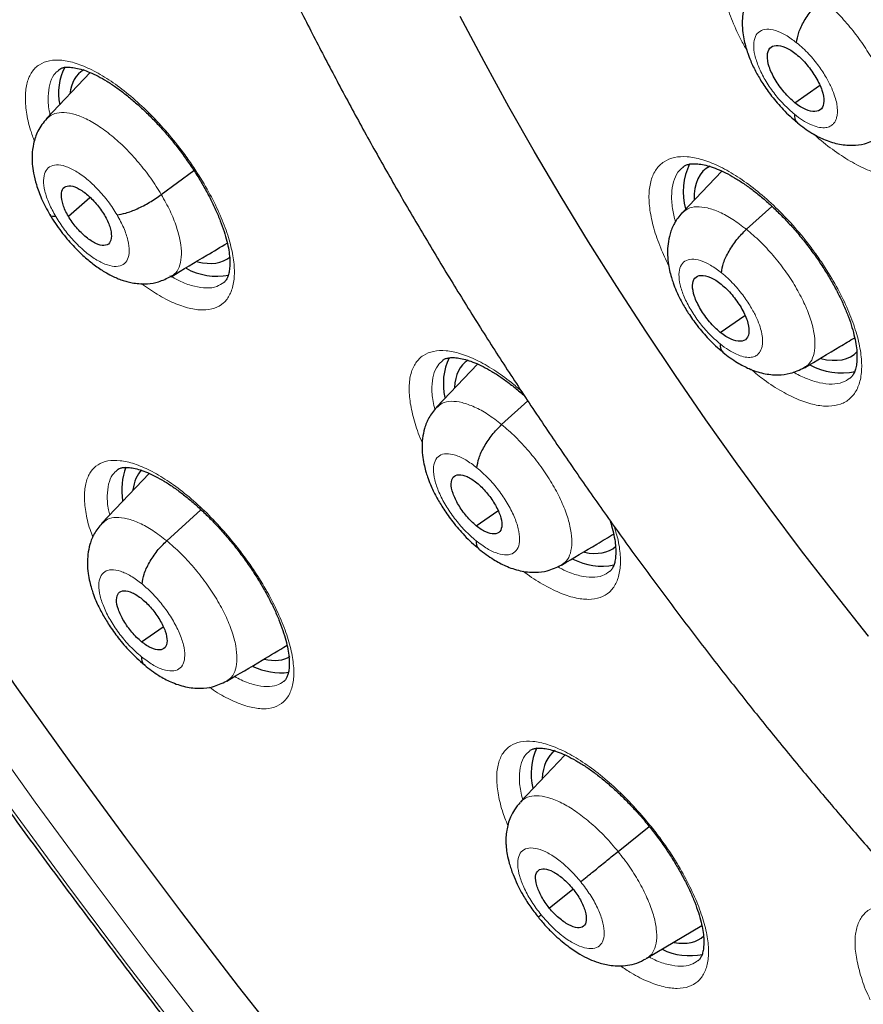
# Model space of a CAD drawing. Header units: millimetres. Extents: x 8 to 2230, y 12 to 2204.
# Tile 116 of 163: x 2035 to 2045, y 831 to 844. Entities that reach past the tile are written whole.
import ezdxf

# ---------------------------------------------------------------- set-up
doc = ezdxf.new("R2010")
doc.units = ezdxf.units.MM

msp = doc.modelspace()

# ---------------------------------------------------------------- linework, layer by layer
at = {"color": 7, "linetype": 'Continuous', "lineweight": 30}
for p, q in [((2035.746, 843.234), (2035.196, 842.654)), ((2044.636, 842.854), (2044.949, 843.072)), ((2036.643, 841.695), (2037.054, 841.998)), ((2043.713, 841.992), (2043.213, 841.464)), ((2035.47, 841.421), (2035.741, 841.659)), ((2044.025, 841.256), (2044.346, 841.546)), ((2036.763, 840.662), (2036.754, 840.656)), ((2043.695, 839.955), (2044.004, 840.17)), ((2040.633, 839.555), (2040.116, 839.009)), ((2044.754, 839.511), (2044.746, 839.505)), ((2040.937, 838.791), (2041.267, 839.09)), ((2036.49, 838.175), (2035.893, 837.545)), ((2036.711, 837.324), (2037.143, 837.716)), ((2040.617, 837.513), (2040.889, 837.703)), ((2036.394, 836.049), (2036.665, 836.238)), ((2041.736, 834.619), (2041.175, 834.027)), ((2042.406, 833.402), (2042.798, 833.717)), ((2041.538, 832.688), (2041.837, 832.927)), ((2042.762, 832.05), (2043.462, 832.468))]:
    msp.add_line(p, q, dxfattribs=at)
at = {"color": 252, "linetype": 'Continuous', "lineweight": 0, "flags": 128}
for points in [[(2043.446, 823.927), (2042.635, 824.791), (2041.832, 825.668), (2041.037, 826.556), (2040.252, 827.456), (2039.476, 828.367), (2038.71, 829.289), (2037.955, 830.219), (2037.211, 831.159), (2036.479, 832.107), (2035.759, 833.063), (2035.052, 834.026), (2034.358, 834.995), (2033.677, 835.97), (2033.011, 836.949), (2032.359, 837.933), (2031.723, 838.921), (2031.101, 839.912), (2030.496, 840.905), (2029.907, 841.899), (2029.335, 842.895), (2028.78, 843.891), (2028.242, 844.886)], [(2028.403, 843.93), (2028.967, 842.918), (2029.549, 841.907), (2030.148, 840.896), (2030.763, 839.887), (2031.394, 838.88), (2032.041, 837.876), (2032.703, 836.876), (2033.38, 835.881), (2034.072, 834.89), (2034.777, 833.905), (2035.496, 832.927), (2036.227, 831.956), (2036.971, 830.992), (2037.727, 830.037), (2038.495, 829.092), (2039.273, 828.155), (2040.061, 827.23), (2040.859, 826.315), (2041.667, 825.412), (2042.483, 824.521), (2043.307, 823.643)], [(2045.565, 836.122), (2045.139, 836.658), (2044.721, 837.199), (2044.311, 837.745), (2043.908, 838.296), (2043.515, 838.851), (2043.13, 839.409), (2042.755, 839.97), (2042.389, 840.534), (2042.034, 841.1), (2041.688, 841.667), (2041.353, 842.235), (2041.029, 842.804), (2040.716, 843.373), (2040.415, 843.941)]]:
    msp.add_lwpolyline(points, dxfattribs=at)
at = {"color": 7, "linetype": 'Continuous', "lineweight": 30, "flags": 128}
for points in [[(2044.536, 823.737), (2043.732, 824.575), (2042.937, 825.427), (2042.149, 826.29), (2041.369, 827.166), (2040.599, 828.052), (2039.838, 828.949), (2039.087, 829.856), (2038.347, 830.773), (2037.617, 831.698), (2036.9, 832.631), (2036.194, 833.572), (2035.501, 834.519), (2034.821, 835.472), (2034.155, 836.431), (2033.502, 837.395), (2032.864, 838.363), (2032.241, 839.334), (2031.633, 840.308), (2031.04, 841.285), (2030.464, 842.262), (2029.904, 843.241), (2029.362, 844.22)], [(2045.565, 836.122), (2045.139, 836.658), (2044.721, 837.199), (2044.311, 837.745), (2043.908, 838.296), (2043.515, 838.851), (2043.13, 839.409), (2042.755, 839.97), (2042.389, 840.534), (2042.034, 841.1), (2041.688, 841.667), (2041.353, 842.235), (2041.029, 842.804), (2040.716, 843.373), (2040.415, 843.941)]]:
    msp.add_lwpolyline(points, dxfattribs=at)
at = {"color": 7, "linetype": 'Continuous', "lineweight": 30}
for centre, radius, start, end in [((2036.055, 842.975), 0.709, 152.0464, 191.8722), ((2044.035, 841.73), 0.808, 153.969, 195.5767), ((2037.349, 841.49), 0.826, 241.4677, 280.1136), ((2040.97, 839.307), 0.769, 154.7429, 193.1654), ((2045.224, 840.266), 0.824, 241.1432, 282.1808), ((2036.964, 837.965), 0.82, 159.2784, 189.4784), ((2042.202, 837.801), 0.797, 242.6844, 280.9753), ((2038.152, 836.478), 0.82, 244.3333, 276.9208), ((2042.089, 834.385), 0.78, 155.2324, 193.6711), ((2043.31, 832.883), 0.797, 243.9923, 281.8952)]:
    msp.add_arc(centre, radius, start, end, dxfattribs=at)
for centre, major_axis, ratio, start_param, end_param in [((2036.565, 842.072), (-0.941, 1.169), 0.458717, 6.213529, 6.701162), ((2044.445, 840.847), (-0.939, 1.169), 0.458232, 6.180444, 6.826048), ((2036.565, 842.072), (-0.941, 1.169), 0.458717, 2.602859, 3.146254), ((2044.445, 840.847), (-0.939, 1.169), 0.458232, 2.590124, 3.218545), ((2041.422, 838.412), (-0.94, 1.17), 0.459073, 6.228942, 6.753775), ((2037.369, 837.069), (-0.946, 1.177), 0.459963, 0.05927, 0.417902), ((2041.422, 838.412), (-0.94, 1.17), 0.459073, 2.633556, 3.165026), ((2037.369, 837.069), (-0.946, 1.177), 0.459963, 2.640937, 3.06305), ((2042.53, 833.49), (-0.938, 1.171), 0.459187, 6.248767, 6.769329), ((2042.53, 833.49), (-0.938, 1.171), 0.459187, 2.661173, 3.17976)]:
    msp.add_ellipse(centre, major_axis=major_axis, ratio=ratio, start_param=start_param, end_param=end_param, dxfattribs=at)
for points, knots in [([(2024.768, 879.81), (2024.751, 879.795), (2024.625, 879.685), (2024.404, 879.465), (2024.103, 879.151), (2023.816, 878.821), (2023.54, 878.479), (2023.276, 878.122), (2023.025, 877.752), (2022.786, 877.369), (2022.559, 876.972), (2022.345, 876.562), (2022.144, 876.139), (2021.955, 875.703), (2021.78, 875.254), (2021.617, 874.793), (2021.467, 874.32), (2021.33, 873.834), (2021.207, 873.336), (2021.097, 872.827), (2021, 872.306), (2020.917, 871.774), (2020.847, 871.232), (2020.79, 870.678), (2020.747, 870.113), (2020.717, 869.539), (2020.701, 868.954), (2020.698, 868.36), (2020.708, 867.756), (2020.732, 867.143), (2020.77, 866.52), (2020.82, 865.889), (2020.884, 865.249), (2020.962, 864.602), (2021.052, 863.946), (2021.156, 863.282), (2021.273, 862.61), (2021.403, 861.932), (2021.546, 861.246), (2021.702, 860.554), (2021.87, 859.855), (2022.052, 859.15), (2022.246, 858.439), (2022.453, 857.722), (2022.673, 857), (2022.905, 856.273), (2023.149, 855.541), (2023.405, 854.805), (2023.674, 854.064), (2023.955, 853.319), (2024.247, 852.57), (2024.552, 851.818), (2024.868, 851.063), (2025.196, 850.305), (2025.535, 849.544), (2025.885, 848.781), (2026.247, 848.017), (2026.619, 847.25), (2027.003, 846.482), (2027.397, 845.713), (2027.802, 844.943), (2028.217, 844.173), (2028.642, 843.402), (2029.077, 842.631), (2029.523, 841.861), (2029.978, 841.092), (2030.442, 840.323), (2030.916, 839.556), (2031.4, 838.79), (2031.892, 838.026), (2032.393, 837.264), (2032.902, 836.505), (2033.42, 835.748), (2033.946, 834.995), (2034.481, 834.244), (2035.023, 833.498), (2035.572, 832.755), (2036.129, 832.016), (2036.693, 831.282), (2037.264, 830.553), (2037.842, 829.829), (2038.426, 829.11), (2039.017, 828.396), (2039.613, 827.688), (2040.216, 826.987), (2040.824, 826.292), (2041.437, 825.604), (2042.055, 824.922), (2042.679, 824.248), (2043.307, 823.581), (2043.939, 822.922), (2044.575, 822.271), (2045.216, 821.629), (2045.86, 820.994), (2046.507, 820.369), (2047.157, 819.753), (2047.771, 819.181), (2048.169, 818.82), (2048.348, 818.658)], [0, 0, 0, 0, 0.001643, 0.011986, 0.022334, 0.032687, 0.04305, 0.053422, 0.063807, 0.074206, 0.084618, 0.095046, 0.105489, 0.115947, 0.126419, 0.136905, 0.147404, 0.157915, 0.168438, 0.17897, 0.18951, 0.200059, 0.210613, 0.221173, 0.231738, 0.242306, 0.252878, 0.263451, 0.274026, 0.284602, 0.295178, 0.305755, 0.316331, 0.326907, 0.337481, 0.348055, 0.358628, 0.3692, 0.37977, 0.390339, 0.400907, 0.411473, 0.422038, 0.432601, 0.443163, 0.453724, 0.464283, 0.474841, 0.485397, 0.495953, 0.506507, 0.51706, 0.527611, 0.538162, 0.548711, 0.55926, 0.569808, 0.580354, 0.5909, 0.601445, 0.611989, 0.622533, 0.633076, 0.643618, 0.654159, 0.6647, 0.675241, 0.685781, 0.69632, 0.706859, 0.717398, 0.727936, 0.738474, 0.749012, 0.75955, 0.770087, 0.780624, 0.791161, 0.801698, 0.812235, 0.822772, 0.833308, 0.843845, 0.854382, 0.864919, 0.875456, 0.885993, 0.896531, 0.907068, 0.917606, 0.928145, 0.938683, 0.949222, 0.959761, 0.970301, 0.980841, 0.991382, 1, 1, 1, 1]), ([(2037.703, 862.599), (2037.653, 862.558), (2037.517, 862.445), (2037.306, 862.245), (2037.071, 862.001), (2036.848, 861.742), (2036.637, 861.469), (2036.439, 861.184), (2036.253, 860.884), (2036.08, 860.572), (2035.92, 860.246), (2035.773, 859.908), (2035.639, 859.556), (2035.519, 859.192), (2035.412, 858.815), (2035.319, 858.426), (2035.24, 858.025), (2035.176, 857.613), (2035.125, 857.189), (2035.089, 856.756), (2035.067, 856.312), (2035.059, 855.858), (2035.066, 855.396), (2035.087, 854.925), (2035.122, 854.445), (2035.171, 853.957), (2035.233, 853.462), (2035.31, 852.96), (2035.4, 852.452), (2035.503, 851.937), (2035.62, 851.415), (2035.75, 850.889), (2035.893, 850.357), (2036.049, 849.82), (2036.218, 849.279), (2036.399, 848.733), (2036.592, 848.184), (2036.798, 847.631), (2037.016, 847.075), (2037.245, 846.516), (2037.486, 845.954), (2037.739, 845.391), (2038.003, 844.826), (2038.278, 844.26), (2038.563, 843.693), (2038.86, 843.125), (2039.166, 842.557), (2039.483, 841.99), (2039.81, 841.423), (2040.147, 840.857), (2040.493, 840.292), (2040.848, 839.729), (2041.213, 839.169), (2041.586, 838.61), (2041.967, 838.055), (2042.356, 837.503), (2042.754, 836.955), (2043.159, 836.411), (2043.571, 835.871), (2043.991, 835.336), (2044.417, 834.806), (2044.85, 834.282), (2045.288, 833.763), (2045.733, 833.251), (2046.183, 832.746), (2046.638, 832.248), (2047.099, 831.757), (2047.563, 831.273), (2048.032, 830.798), (2048.505, 830.331), (2048.982, 829.873), (2049.462, 829.424), (2049.945, 828.985), (2050.275, 828.69), (2050.444, 828.544), (2050.451, 828.539)], [0, 0, 0, 0, 0.007463, 0.020506, 0.03356, 0.046643, 0.05977, 0.072957, 0.086215, 0.099556, 0.112985, 0.126509, 0.140128, 0.153841, 0.167644, 0.181532, 0.195495, 0.209524, 0.223611, 0.237745, 0.251917, 0.266118, 0.28034, 0.294576, 0.30882, 0.323068, 0.337314, 0.351556, 0.365791, 0.380017, 0.394234, 0.408441, 0.422636, 0.436821, 0.450994, 0.465157, 0.479309, 0.49345, 0.507582, 0.521704, 0.535816, 0.549921, 0.564017, 0.578106, 0.592188, 0.606263, 0.620332, 0.634395, 0.648454, 0.662507, 0.676557, 0.690603, 0.704645, 0.718684, 0.732721, 0.746755, 0.760788, 0.774819, 0.78885, 0.802879, 0.816909, 0.830938, 0.844968, 0.858999, 0.873031, 0.887064, 0.901099, 0.915136, 0.929176, 0.94322, 0.957266, 0.971317, 0.985371, 0.999431, 1, 1, 1, 1]), ([(2044.132, 844.946), (2044.138, 844.951), (2044.153, 844.964), (2044.185, 844.977), (2044.236, 844.988), (2044.302, 844.99), (2044.383, 844.981), (2044.473, 844.959), (2044.573, 844.924), (2044.68, 844.875), (2044.794, 844.813), (2044.911, 844.738), (2045.031, 844.651), (2045.153, 844.552), (2045.276, 844.441), (2045.399, 844.321), (2045.519, 844.191), (2045.635, 844.055), (2045.745, 843.914), (2045.847, 843.77), (2045.942, 843.624), (2046.027, 843.477), (2046.103, 843.33), (2046.17, 843.186), (2046.225, 843.046), (2046.268, 842.914), (2046.298, 842.791), (2046.317, 842.679), (2046.325, 842.579), (2046.322, 842.492), (2046.31, 842.418), (2046.292, 842.358), (2046.267, 842.312), (2046.247, 842.286), (2046.233, 842.276), (2046.229, 842.274)], [0, 0, 0, 0, 0.018585, 0.051238, 0.081333, 0.113448, 0.14438, 0.17511, 0.205893, 0.236811, 0.267805, 0.298697, 0.329327, 0.360485, 0.392076, 0.423982, 0.456065, 0.488155, 0.520105, 0.551774, 0.58319, 0.614835, 0.646669, 0.678546, 0.710274, 0.741696, 0.772678, 0.803069, 0.832956, 0.863107, 0.893423, 0.924038, 0.955398, 0.988639, 1, 1, 1, 1]), ([(2044.156, 844.365), (2044.122, 844.323), (2044.057, 844.243), (2044.003, 844.105), (2043.977, 843.978), (2043.97, 843.856), (2043.977, 843.744), (2043.995, 843.642), (2044.017, 843.555), (2044.044, 843.47), (2044.084, 843.366), (2044.145, 843.238), (2044.234, 843.089), (2044.347, 842.928), (2044.466, 842.79), (2044.577, 842.679), (2044.637, 842.629), (2044.668, 842.603)], [0, 0, 0, 0, 0.087048, 0.164001, 0.23089, 0.288009, 0.350147, 0.401614, 0.444913, 0.481713, 0.534967, 0.613544, 0.688998, 0.77854, 0.882026, 0.939142, 1, 1, 1, 1]), ([(2044.658, 843.612), (2044.664, 843.653), (2044.677, 843.734), (2044.751, 843.886), (2044.851, 844.038), (2044.934, 844.121), (2044.975, 844.163)], [0, 0, 0, 0, 0.250407, 0.500343, 0.750118, 1, 1, 1, 1]), ([(2044.636, 842.854), (2044.613, 842.874), (2044.566, 842.914), (2044.478, 843.011), (2044.381, 843.147), (2044.303, 843.313), (2044.28, 843.454), (2044.311, 843.552), (2044.394, 843.587), (2044.494, 843.565), (2044.584, 843.519), (2044.631, 843.483), (2044.654, 843.466)], [0, 0, 0, 0, 0.062836, 0.125536, 0.250826, 0.375521, 0.499994, 0.624473, 0.749173, 0.874462, 0.937163, 1, 1, 1, 1]), ([(2044.654, 843.466), (2044.677, 843.446), (2044.724, 843.406), (2044.812, 843.308), (2044.908, 843.172), (2044.986, 843.007), (2045.01, 842.865), (2044.979, 842.768), (2044.896, 842.733), (2044.796, 842.755), (2044.706, 842.801), (2044.659, 842.836), (2044.636, 842.854)], [0, 0, 0, 0, 0.062836, 0.125536, 0.250826, 0.375521, 0.499994, 0.624473, 0.749173, 0.874462, 0.937163, 1, 1, 1, 1]), ([(2035.35, 843.27), (2035.354, 843.273), (2035.365, 843.283), (2035.388, 843.293), (2035.432, 843.303), (2035.49, 843.304), (2035.564, 843.294), (2035.648, 843.273), (2035.742, 843.238), (2035.845, 843.19), (2035.954, 843.128), (2036.068, 843.053), (2036.185, 842.967), (2036.304, 842.868), (2036.426, 842.758), (2036.547, 842.638), (2036.667, 842.509), (2036.783, 842.372), (2036.894, 842.231), (2036.997, 842.087), (2037.093, 841.941), (2037.181, 841.794), (2037.26, 841.648), (2037.33, 841.503), (2037.389, 841.363), (2037.436, 841.23), (2037.472, 841.105), (2037.495, 840.993), (2037.507, 840.892), (2037.509, 840.804), (2037.502, 840.73), (2037.487, 840.67), (2037.468, 840.626), (2037.449, 840.598), (2037.436, 840.588), (2037.431, 840.584)], [0, 0, 0, 0, 0.014754, 0.047625, 0.077343, 0.109112, 0.139559, 0.169847, 0.200284, 0.230961, 0.261805, 0.292663, 0.323262, 0.354263, 0.385723, 0.417525, 0.449531, 0.481582, 0.513515, 0.545212, 0.576586, 0.60811, 0.639852, 0.671684, 0.703403, 0.734844, 0.765859, 0.796304, 0.826096, 0.856025, 0.886018, 0.916129, 0.946656, 0.978494, 1, 1, 1, 1]), ([(2035.197, 842.655), (2035.156, 842.604), (2035.082, 842.509), (2035.028, 842.346), (2035.01, 842.204), (2035.013, 842.079), (2035.029, 841.956), (2035.066, 841.811), (2035.131, 841.633), (2035.2, 841.507), (2035.238, 841.44)], [0, 0, 0, 0, 0.156108, 0.2896, 0.400579, 0.490447, 0.582219, 0.698807, 0.838513, 1, 1, 1, 1]), ([(2044.632, 842.708), (2044.633, 842.672), (2044.635, 842.625), (2044.665, 842.609), (2044.673, 842.605)], [0, 0, 0, 0, 0.751133, 1, 1, 1, 1]), ([(2044.668, 842.599), (2044.728, 842.554), (2044.836, 842.472), (2045.009, 842.385), (2045.169, 842.33), (2045.354, 842.31), (2045.533, 842.331), (2045.635, 842.381), (2045.693, 842.409)], [0, 0, 0, 0, 0.1864125, 0.3366472, 0.5149049, 0.6821517, 0.8216132, 1, 1, 1, 1]), ([(2043.228, 842.044), (2043.233, 842.048), (2043.247, 842.061), (2043.276, 842.073), (2043.326, 842.084), (2043.389, 842.085), (2043.468, 842.076), (2043.557, 842.054), (2043.655, 842.019), (2043.762, 841.971), (2043.874, 841.909), (2043.991, 841.835), (2044.111, 841.748), (2044.232, 841.65), (2044.356, 841.54), (2044.478, 841.42), (2044.599, 841.291), (2044.716, 841.155), (2044.826, 841.014), (2044.93, 840.871), (2045.025, 840.725), (2045.112, 840.579), (2045.19, 840.433), (2045.257, 840.289), (2045.314, 840.149), (2045.359, 840.017), (2045.391, 839.894), (2045.412, 839.782), (2045.421, 839.683), (2045.42, 839.595), (2045.41, 839.521), (2045.393, 839.462), (2045.37, 839.417), (2045.35, 839.39), (2045.336, 839.38), (2045.332, 839.377)], [0, 0, 0, 0, 0.017661, 0.050202, 0.08014, 0.112094, 0.142864, 0.17346, 0.204141, 0.23499, 0.265943, 0.296826, 0.327442, 0.358553, 0.390106, 0.421982, 0.454043, 0.486123, 0.518069, 0.549747, 0.581151, 0.612763, 0.644571, 0.676436, 0.708162, 0.739588, 0.770577, 0.800981, 0.830848, 0.860925, 0.891137, 0.921597, 0.952718, 0.985593, 1, 1, 1, 1]), ([(2035.47, 841.421), (2035.456, 841.446), (2035.429, 841.495), (2035.393, 841.59), (2035.374, 841.695), (2035.398, 841.783), (2035.471, 841.814), (2035.576, 841.788), (2035.701, 841.705), (2035.805, 841.603), (2035.879, 841.509), (2035.91, 841.46), (2035.925, 841.435)], [0, 0, 0, 0, 0.062835, 0.125528, 0.25081, 0.375517, 0.5, 0.624483, 0.749191, 0.874472, 0.937165, 1, 1, 1, 1]), ([(2036.084, 841.44), (2036.119, 841.445), (2036.189, 841.454), (2036.338, 841.512), (2036.499, 841.595), (2036.595, 841.661), (2036.643, 841.695)], [0, 0, 0, 0, 0.251686, 0.500903, 0.749298, 1, 1, 1, 1]), ([(2035.238, 841.44), (2035.26, 841.403), (2035.303, 841.332), (2035.399, 841.199), (2035.521, 841.054), (2035.663, 840.915), (2035.798, 840.804), (2035.913, 840.725), (2036.008, 840.673), (2036.083, 840.639), (2036.146, 840.614), (2036.21, 840.594), (2036.28, 840.579), (2036.368, 840.567), (2036.48, 840.567), (2036.62, 840.59), (2036.712, 840.636), (2036.762, 840.661)], [0, 0, 0, 0, 0.065823, 0.127861, 0.240912, 0.339337, 0.422566, 0.509157, 0.567168, 0.607353, 0.645696, 0.682347, 0.720683, 0.76482, 0.8256, 0.903861, 1, 1, 1, 1]), ([(2035.311, 841.416), (2035.282, 841.417), (2035.246, 841.418), (2035.243, 841.439), (2035.242, 841.442)], [0, 0, 0, 0, 0.8288499, 1, 1, 1, 1]), ([(2035.925, 841.435), (2035.939, 841.411), (2035.966, 841.361), (2036.003, 841.266), (2036.021, 841.162), (2035.997, 841.074), (2035.925, 841.043), (2035.819, 841.068), (2035.694, 841.151), (2035.59, 841.254), (2035.516, 841.347), (2035.485, 841.397), (2035.47, 841.421)], [0, 0, 0, 0, 0.062835, 0.125528, 0.250809, 0.375516, 0.499999, 0.624482, 0.74919, 0.874471, 0.937165, 1, 1, 1, 1]), ([(2043.211, 841.462), (2043.177, 841.42), (2043.113, 841.341), (2043.06, 841.205), (2043.034, 841.078), (2043.027, 840.956), (2043.035, 840.844), (2043.053, 840.74), (2043.076, 840.654), (2043.104, 840.568), (2043.144, 840.465), (2043.206, 840.338), (2043.295, 840.19), (2043.408, 840.03), (2043.527, 839.893), (2043.638, 839.783), (2043.698, 839.732), (2043.729, 839.706)], [0, 0, 0, 0, 0.086248, 0.16276, 0.229558, 0.286917, 0.349834, 0.401985, 0.445606, 0.482443, 0.535703, 0.614207, 0.689554, 0.778949, 0.882248, 0.939257, 1, 1, 1, 1]), ([(2043.711, 840.707), (2043.717, 840.748), (2043.728, 840.829), (2043.801, 840.979), (2043.901, 841.131), (2043.984, 841.214), (2044.025, 841.256)], [0, 0, 0, 0, 0.250765, 0.500513, 0.750004, 1, 1, 1, 1]), ([(2036.766, 840.658), (2036.917, 840.748), (2037.155, 840.891), (2037.39, 841.031), (2037.475, 841.082)], [0, 0, 0, 0, 0.635166, 1, 1, 1, 1]), ([(2043.695, 839.955), (2043.672, 839.975), (2043.626, 840.015), (2043.537, 840.112), (2043.44, 840.248), (2043.361, 840.413), (2043.337, 840.553), (2043.366, 840.65), (2043.449, 840.684), (2043.548, 840.662), (2043.638, 840.615), (2043.684, 840.58), (2043.708, 840.562)], [0, 0, 0, 0, 0.0628351, 0.1255346, 0.2508231, 0.3755179, 0.4999906, 0.6244725, 0.7491751, 0.8744633, 0.9371631, 1, 1, 1, 1]), ([(2043.708, 840.562), (2043.731, 840.542), (2043.778, 840.502), (2043.866, 840.405), (2043.963, 840.269), (2044.042, 840.104), (2044.066, 839.964), (2044.037, 839.867), (2043.954, 839.832), (2043.855, 839.855), (2043.765, 839.902), (2043.719, 839.937), (2043.695, 839.955)], [0, 0, 0, 0, 0.062835, 0.125534, 0.250823, 0.375518, 0.49999, 0.624472, 0.749175, 0.874463, 0.937163, 1, 1, 1, 1]), ([(2044.757, 839.508), (2044.907, 839.597), (2045.12, 839.725), (2045.329, 839.85), (2045.391, 839.887)], [0, 0, 0, 0, 0.701935, 1, 1, 1, 1]), ([(2043.693, 839.809), (2043.694, 839.774), (2043.697, 839.727), (2043.726, 839.712), (2043.733, 839.708)], [0, 0, 0, 0, 0.762539, 1, 1, 1, 1]), ([(2040.194, 839.601), (2040.198, 839.605), (2040.209, 839.616), (2040.235, 839.626), (2040.28, 839.636), (2040.34, 839.638), (2040.416, 839.629), (2040.502, 839.607), (2040.597, 839.573), (2040.702, 839.525), (2040.812, 839.464), (2040.928, 839.39), (2041.046, 839.303), (2041.146, 839.224), (2041.206, 839.17), (2041.225, 839.152)], [0, 0, 0, 0, 0.042479, 0.130326, 0.210584, 0.2963, 0.378696, 0.46069, 0.543055, 0.626014, 0.709372, 0.792692, 0.875298, 0.959066, 1, 1, 1, 1]), ([(2043.729, 839.703), (2043.789, 839.657), (2043.897, 839.575), (2044.07, 839.488), (2044.23, 839.432), (2044.416, 839.412), (2044.594, 839.433), (2044.696, 839.483), (2044.753, 839.51)], [0, 0, 0, 0, 0.186042, 0.336463, 0.516864, 0.685136, 0.823666, 1, 1, 1, 1]), ([(2040.114, 839.008), (2040.08, 838.966), (2040.016, 838.886), (2039.962, 838.749), (2039.937, 838.621), (2039.93, 838.497), (2039.939, 838.382), (2039.959, 838.276), (2039.982, 838.188), (2040.011, 838.101), (2040.053, 837.996), (2040.117, 837.866), (2040.209, 837.715), (2040.324, 837.553), (2040.445, 837.412), (2040.558, 837.3), (2040.619, 837.249), (2040.651, 837.223)], [0, 0, 0, 0, 0.0850098, 0.1607448, 0.2272168, 0.2846729, 0.3483152, 0.4011375, 0.4450219, 0.4819345, 0.535577, 0.6143123, 0.6897432, 0.7791456, 0.8823812, 0.9393325, 1, 1, 1, 1]), ([(2040.625, 838.245), (2040.631, 838.285), (2040.642, 838.365), (2040.714, 838.515), (2040.814, 838.667), (2040.896, 838.75), (2040.937, 838.791)], [0, 0, 0, 0, 0.251159, 0.500697, 0.749876, 1, 1, 1, 1]), ([(2036.089, 838.221), (2036.092, 838.223), (2036.102, 838.232), (2036.123, 838.241), (2036.164, 838.251), (2036.22, 838.252), (2036.292, 838.242), (2036.375, 838.221), (2036.468, 838.187), (2036.569, 838.139), (2036.678, 838.078), (2036.792, 838.005), (2036.909, 837.918), (2037.029, 837.821), (2037.15, 837.712), (2037.272, 837.592), (2037.393, 837.464), (2037.51, 837.329), (2037.622, 837.189), (2037.727, 837.045), (2037.825, 836.9), (2037.914, 836.755), (2037.995, 836.609), (2038.067, 836.465), (2038.128, 836.325), (2038.178, 836.192), (2038.215, 836.068), (2038.241, 835.956), (2038.255, 835.856), (2038.259, 835.768), (2038.254, 835.694), (2038.241, 835.634), (2038.223, 835.591), (2038.205, 835.563), (2038.193, 835.553), (2038.188, 835.549)], [0, 0, 0, 0, 0.014282, 0.04674, 0.076196, 0.107674, 0.137896, 0.168005, 0.198318, 0.228914, 0.25971, 0.290553, 0.321151, 0.352087, 0.383491, 0.415248, 0.447219, 0.479248, 0.511168, 0.542863, 0.574207, 0.605678, 0.637377, 0.669184, 0.700897, 0.732346, 0.763375, 0.793844, 0.823586, 0.853446, 0.883347, 0.913321, 0.943636, 0.97513, 1, 1, 1, 1]), ([(2040.617, 837.513), (2040.596, 837.531), (2040.554, 837.567), (2040.474, 837.655), (2040.387, 837.777), (2040.315, 837.925), (2040.293, 838.05), (2040.318, 838.137), (2040.392, 838.167), (2040.48, 838.146), (2040.56, 838.104), (2040.602, 838.072), (2040.623, 838.056)], [0, 0, 0, 0, 0.062834, 0.125533, 0.25082, 0.375514, 0.499986, 0.624471, 0.749177, 0.874464, 0.937163, 1, 1, 1, 1]), ([(2040.623, 838.056), (2040.644, 838.038), (2040.686, 838.002), (2040.765, 837.914), (2040.853, 837.792), (2040.924, 837.644), (2040.947, 837.518), (2040.922, 837.432), (2040.848, 837.402), (2040.759, 837.423), (2040.679, 837.465), (2040.638, 837.497), (2040.617, 837.513)], [0, 0, 0, 0, 0.062834, 0.125532, 0.250819, 0.375514, 0.499985, 0.62447, 0.749177, 0.874464, 0.937163, 1, 1, 1, 1]), ([(2035.891, 837.543), (2035.857, 837.501), (2035.793, 837.422), (2035.74, 837.286), (2035.715, 837.158), (2035.708, 837.033), (2035.717, 836.919), (2035.737, 836.812), (2035.761, 836.724), (2035.79, 836.636), (2035.832, 836.532), (2035.897, 836.402), (2035.988, 836.251), (2036.103, 836.089), (2036.224, 835.949), (2036.336, 835.837), (2036.397, 835.786), (2036.429, 835.759)], [0, 0, 0, 0, 0.084644, 0.160182, 0.226618, 0.284186, 0.348175, 0.401294, 0.445316, 0.482241, 0.535877, 0.614577, 0.689964, 0.779307, 0.882469, 0.939378, 1, 1, 1, 1]), ([(2042.304, 837.58), (2042.304, 837.579), (2042.32, 837.534), (2042.341, 837.453), (2042.365, 837.341), (2042.377, 837.241), (2042.378, 837.153), (2042.37, 837.079), (2042.356, 837.02), (2042.335, 836.976), (2042.317, 836.949), (2042.303, 836.939), (2042.298, 836.935)], [0, 0, 0, 0, 0.002977, 0.120081, 0.235018, 0.347648, 0.460833, 0.574339, 0.688451, 0.804464, 0.926063, 1, 1, 1, 1]), ([(2041.692, 837.015), (2041.841, 837.105), (2042.063, 837.237), (2042.28, 837.367), (2042.35, 837.409)], [0, 0, 0, 0, 0.6772635, 1, 1, 1, 1]), ([(2036.4, 836.779), (2036.406, 836.819), (2036.416, 836.899), (2036.488, 837.048), (2036.587, 837.2), (2036.67, 837.283), (2036.711, 837.324)], [0, 0, 0, 0, 0.251335, 0.500783, 0.749822, 1, 1, 1, 1]), ([(2040.614, 837.324), (2040.616, 837.288), (2040.619, 837.243), (2040.648, 837.228), (2040.655, 837.224)], [0, 0, 0, 0, 0.7746948, 1, 1, 1, 1]), ([(2040.651, 837.219), (2040.712, 837.173), (2040.821, 837.089), (2040.998, 836.998), (2041.161, 836.941), (2041.35, 836.92), (2041.529, 836.94), (2041.631, 836.99), (2041.688, 837.018)], [0, 0, 0, 0, 0.18619, 0.3372, 0.520554, 0.689334, 0.826407, 1, 1, 1, 1]), ([(2036.394, 836.049), (2036.373, 836.067), (2036.331, 836.103), (2036.252, 836.19), (2036.165, 836.312), (2036.093, 836.46), (2036.07, 836.586), (2036.095, 836.672), (2036.168, 836.702), (2036.256, 836.68), (2036.336, 836.638), (2036.378, 836.606), (2036.399, 836.59)], [0, 0, 0, 0, 0.062834, 0.125532, 0.250819, 0.375512, 0.499983, 0.62447, 0.749178, 0.874464, 0.937163, 1, 1, 1, 1]), ([(2036.399, 836.59), (2036.42, 836.572), (2036.461, 836.536), (2036.541, 836.448), (2036.628, 836.326), (2036.7, 836.178), (2036.723, 836.053), (2036.698, 835.967), (2036.625, 835.937), (2036.537, 835.958), (2036.457, 836.001), (2036.415, 836.033), (2036.394, 836.049)], [0, 0, 0, 0, 0.062834, 0.125531, 0.250818, 0.375512, 0.499981, 0.624468, 0.749177, 0.874464, 0.937162, 1, 1, 1, 1]), ([(2037.468, 835.55), (2037.618, 835.64), (2037.874, 835.792), (2038.125, 835.942), (2038.229, 836.005)], [0, 0, 0, 0, 0.585475, 1, 1, 1, 1]), ([(2036.392, 835.86), (2036.395, 835.825), (2036.397, 835.779), (2036.426, 835.764), (2036.433, 835.761)], [0, 0, 0, 0, 0.779442, 1, 1, 1, 1]), ([(2036.429, 835.756), (2036.489, 835.709), (2036.599, 835.625), (2036.775, 835.534), (2036.938, 835.476), (2037.127, 835.455), (2037.306, 835.476), (2037.407, 835.525), (2037.464, 835.553)], [0, 0, 0, 0, 0.186045, 0.33715, 0.521481, 0.690713, 0.827346, 1, 1, 1, 1]), ([(2041.292, 834.674), (2041.295, 834.677), (2041.306, 834.687), (2041.329, 834.697), (2041.373, 834.707), (2041.431, 834.709), (2041.505, 834.699), (2041.59, 834.678), (2041.685, 834.645), (2041.788, 834.597), (2041.898, 834.537), (2042.014, 834.464), (2042.132, 834.378), (2042.253, 834.281), (2042.376, 834.173), (2042.5, 834.054), (2042.621, 833.927), (2042.74, 833.792), (2042.852, 833.653), (2042.958, 833.51), (2043.056, 833.366), (2043.146, 833.221), (2043.228, 833.076), (2043.3, 832.933), (2043.361, 832.794), (2043.41, 832.662), (2043.447, 832.539), (2043.472, 832.427), (2043.486, 832.327), (2043.489, 832.24), (2043.483, 832.166), (2043.47, 832.107), (2043.451, 832.064), (2043.433, 832.037), (2043.42, 832.027), (2043.415, 832.022)], [0, 0, 0, 0, 0.015263, 0.047444, 0.076949, 0.10845, 0.13878, 0.169, 0.199406, 0.230067, 0.260902, 0.291752, 0.322346, 0.35332, 0.384758, 0.416543, 0.448537, 0.48058, 0.512507, 0.544199, 0.575566, 0.607078, 0.638811, 0.67064, 0.702361, 0.733809, 0.764832, 0.795289, 0.825065, 0.854976, 0.884949, 0.915043, 0.945574, 0.977476, 1, 1, 1, 1]), ([(2041.172, 834.022), (2041.146, 833.992), (2041.098, 833.935), (2041.049, 833.841), (2041.018, 833.753), (2040.999, 833.667), (2040.991, 833.588), (2040.99, 833.515), (2040.994, 833.444), (2041.007, 833.357), (2041.033, 833.244), (2041.076, 833.118), (2041.133, 832.986), (2041.203, 832.853), (2041.291, 832.711), (2041.363, 832.619), (2041.4, 832.572)], [0, 0, 0, 0, 0.077684, 0.146604, 0.206822, 0.25847, 0.314398, 0.356287, 0.400421, 0.461594, 0.539312, 0.632896, 0.713001, 0.801089, 0.896765, 1, 1, 1, 1]), ([(2041.935, 833.019), (2041.96, 833.04), (2042.008, 833.08), (2042.129, 833.178), (2042.268, 833.291), (2042.36, 833.365), (2042.406, 833.402)], [0, 0, 0, 0, 0.25166, 0.500893, 0.749308, 1, 1, 1, 1]), ([(2041.538, 832.688), (2041.52, 832.712), (2041.484, 832.759), (2041.425, 832.857), (2041.374, 832.977), (2041.357, 833.097), (2041.393, 833.172), (2041.472, 833.193), (2041.585, 833.154), (2041.691, 833.079), (2041.775, 833.002), (2041.813, 832.956), (2041.832, 832.934)], [0, 0, 0, 0, 0.062835, 0.1255286, 0.25081, 0.3755179, 0.5000009, 0.6244839, 0.7491913, 0.8744718, 0.937165, 1, 1, 1, 1]), ([(2041.832, 832.934), (2041.851, 832.91), (2041.887, 832.863), (2041.946, 832.765), (2041.997, 832.645), (2042.013, 832.524), (2041.977, 832.45), (2041.898, 832.428), (2041.785, 832.468), (2041.679, 832.542), (2041.596, 832.62), (2041.557, 832.665), (2041.538, 832.688)], [0, 0, 0, 0, 0.0628351, 0.1255283, 0.2508088, 0.3755166, 0.4999999, 0.6244825, 0.74919, 0.8744715, 0.937165, 1, 1, 1, 1]), ([(2041.435, 832.602), (2041.417, 832.587), (2041.395, 832.569), (2041.402, 832.574), (2041.403, 832.574)], [0, 0, 0, 0, 0.86242, 1, 1, 1, 1]), ([(2041.4, 832.572), (2041.431, 832.534), (2041.492, 832.461), (2041.615, 832.336), (2041.759, 832.214), (2041.911, 832.111), (2042.038, 832.044), (2042.17, 831.992), (2042.298, 831.963), (2042.422, 831.955), (2042.53, 831.963), (2042.647, 831.99), (2042.719, 832.028), (2042.757, 832.047)], [0, 0, 0, 0, 0.085401, 0.164702, 0.305109, 0.420615, 0.509722, 0.589112, 0.695189, 0.759604, 0.831863, 0.912008, 1, 1, 1, 1])]:
    msp.add_open_spline(points, degree=3, knots=knots, dxfattribs=at)
at = {"color": 252, "linetype": 'Continuous', "lineweight": 0}
for points, knots in [([(2044.031, 843.513), (2044.005, 843.56), (2043.929, 843.695), (2043.832, 843.916), (2043.746, 844.168), (2043.699, 844.4), (2043.689, 844.607), (2043.718, 844.782), (2043.784, 844.921), (2043.886, 845.019), (2044.02, 845.075), (2044.183, 845.085), (2044.371, 845.051), (2044.578, 844.972), (2044.797, 844.852), (2045.024, 844.693), (2045.251, 844.501), (2045.472, 844.279), (2045.654, 844.066), (2045.8, 843.875), (2045.935, 843.678), (2046.075, 843.444), (2046.206, 843.179), (2046.303, 842.922), (2046.365, 842.682), (2046.389, 842.465), (2046.375, 842.277), (2046.322, 842.124), (2046.234, 842.01), (2046.111, 841.938), (2045.959, 841.91), (2045.779, 841.928), (2045.579, 841.99), (2045.363, 842.095), (2045.139, 842.241), (2044.976, 842.364), (2044.892, 842.444), (2044.882, 842.454)], [0, 0, 0, 0, 0.015889, 0.046266, 0.076644, 0.107022, 0.1374, 0.167783, 0.198166, 0.228556, 0.258946, 0.289343, 0.31974, 0.350141, 0.380541, 0.410939, 0.441338, 0.47173, 0.502122, 0.521103, 0.540083, 0.570461, 0.600839, 0.631216, 0.661594, 0.691973, 0.722352, 0.752737, 0.783122, 0.813515, 0.843907, 0.874306, 0.904704, 0.935104, 0.965505, 0.995901, 1, 1, 1, 1]), ([(2044.975, 844.163), (2045.033, 844.114), (2045.149, 844.015), (2045.314, 843.835), (2045.465, 843.641), (2045.597, 843.438), (2045.704, 843.234), (2045.782, 843.036), (2045.827, 842.854), (2045.839, 842.692), (2045.818, 842.558), (2045.771, 842.46), (2045.718, 842.425), (2045.694, 842.41)], [0, 0, 0, 0, 0.092999, 0.185874, 0.278789, 0.371669, 0.464539, 0.557328, 0.650068, 0.742932, 0.835796, 0.928539, 1, 1, 1, 1]), ([(2044.632, 842.708), (2044.586, 842.748), (2044.494, 842.828), (2044.366, 842.98), (2044.258, 843.141), (2044.176, 843.305), (2044.126, 843.458), (2044.111, 843.591), (2044.133, 843.695), (2044.189, 843.762), (2044.277, 843.788), (2044.39, 843.771), (2044.52, 843.715), (2044.612, 843.646), (2044.658, 843.612)], [0, 0, 0, 0, 0.083333, 0.166663, 0.249998, 0.333333, 0.416664, 0.499995, 0.58333, 0.66666, 0.749994, 0.833328, 0.916663, 1, 1, 1, 1]), ([(2044.658, 843.612), (2044.685, 843.59), (2044.737, 843.546), (2044.834, 843.448), (2044.937, 843.322), (2045.034, 843.174), (2045.101, 843.042), (2045.143, 842.933), (2045.162, 842.858), (2045.169, 842.81), (2045.172, 842.78), (2045.174, 842.755), (2045.173, 842.737), (2045.172, 842.715), (2045.168, 842.684), (2045.158, 842.646), (2045.139, 842.607), (2045.116, 842.581), (2045.092, 842.562), (2045.069, 842.551), (2045.041, 842.542), (2044.996, 842.536), (2044.929, 842.543), (2044.835, 842.576), (2044.735, 842.629), (2044.666, 842.681), (2044.632, 842.708)], [0, 0, 0, 0, 0.0484, 0.094379, 0.179392, 0.255437, 0.322448, 0.380442, 0.429347, 0.450413, 0.469225, 0.485788, 0.500098, 0.50774, 0.531889, 0.571262, 0.605957, 0.647338, 0.670523, 0.695356, 0.721841, 0.749999, 0.813072, 0.87575, 0.937994, 1, 1, 1, 1]), ([(2035.042, 842.368), (2035.025, 842.415), (2034.977, 842.545), (2034.937, 842.739), (2034.921, 842.942), (2034.945, 843.113), (2035.004, 843.248), (2035.099, 843.341), (2035.227, 843.392), (2035.384, 843.397), (2035.565, 843.358), (2035.766, 843.274), (2035.98, 843.15), (2036.202, 842.986), (2036.426, 842.791), (2036.643, 842.566), (2036.824, 842.352), (2036.969, 842.16), (2037.103, 841.963), (2037.243, 841.73), (2037.376, 841.466), (2037.476, 841.211), (2037.541, 840.974), (2037.57, 840.761), (2037.561, 840.577), (2037.515, 840.429), (2037.433, 840.319), (2037.317, 840.253), (2037.171, 840.23), (2036.998, 840.253), (2036.804, 840.32), (2036.601, 840.424), (2036.461, 840.523), (2036.394, 840.57)], [0, 0, 0, 0, 0.01882, 0.052413, 0.086008, 0.119636, 0.153265, 0.186939, 0.220612, 0.25432, 0.288027, 0.321745, 0.355462, 0.389159, 0.422856, 0.456514, 0.49017, 0.511169, 0.532168, 0.565757, 0.599346, 0.632934, 0.666522, 0.700125, 0.733728, 0.76737, 0.801013, 0.834699, 0.868385, 0.902099, 0.935812, 0.969526, 1, 1, 1, 1]), ([(2035.353, 843.268), (2035.329, 843.249), (2035.276, 843.204), (2035.23, 843.09), (2035.212, 842.938), (2035.217, 842.805), (2035.237, 842.719), (2035.242, 842.702)], [0, 0, 0, 0, 0.192713, 0.44063, 0.688544, 0.936176, 1, 1, 1, 1]), ([(2035.198, 842.651), (2035.221, 842.672), (2035.271, 842.716), (2035.382, 842.736), (2035.518, 842.721), (2035.673, 842.666), (2035.842, 842.571), (2036.017, 842.442), (2036.191, 842.283), (2036.358, 842.101), (2036.514, 841.902), (2036.6, 841.764), (2036.643, 841.695)], [0, 0, 0, 0, 0.089266, 0.190455, 0.291645, 0.392702, 0.493813, 0.595008, 0.696216, 0.79746, 0.89866, 1, 1, 1, 1]), ([(2043.044, 840.8), (2043.009, 840.874), (2042.932, 841.035), (2042.852, 841.272), (2042.802, 841.503), (2042.79, 841.708), (2042.817, 841.881), (2042.881, 842.019), (2042.981, 842.116), (2043.113, 842.17), (2043.275, 842.179), (2043.461, 842.144), (2043.666, 842.064), (2043.885, 841.943), (2044.111, 841.783), (2044.338, 841.591), (2044.559, 841.369), (2044.742, 841.157), (2044.887, 840.966), (2045.023, 840.77), (2045.164, 840.537), (2045.296, 840.272), (2045.395, 840.017), (2045.459, 839.778), (2045.485, 839.563), (2045.473, 839.376), (2045.423, 839.225), (2045.337, 839.112), (2045.216, 839.042), (2045.065, 839.016), (2044.887, 839.035), (2044.688, 839.098), (2044.474, 839.205), (2044.268, 839.335), (2044.136, 839.443), (2044.08, 839.49)], [0, 0, 0, 0, 0.026501, 0.057883, 0.08927, 0.120658, 0.152058, 0.183459, 0.214873, 0.246287, 0.27771, 0.309133, 0.340557, 0.371981, 0.403396, 0.434811, 0.466213, 0.497615, 0.517217, 0.536818, 0.568204, 0.599589, 0.630974, 0.662359, 0.69375, 0.725141, 0.756545, 0.78795, 0.819368, 0.850785, 0.88221, 0.913634, 0.945056, 0.976478, 1, 1, 1, 1]), ([(2035.311, 841.416), (2035.281, 841.472), (2035.22, 841.584), (2035.169, 841.742), (2035.151, 841.878), (2035.172, 841.984), (2035.228, 842.052), (2035.316, 842.077), (2035.43, 842.058), (2035.563, 841.996), (2035.704, 841.895), (2035.845, 841.763), (2035.978, 841.608), (2036.049, 841.496), (2036.084, 841.44)], [0, 0, 0, 0, 0.083333, 0.166663, 0.249997, 0.333332, 0.416664, 0.499997, 0.583327, 0.666661, 0.749995, 0.83333, 0.916664, 1, 1, 1, 1]), ([(2043.23, 842.042), (2043.206, 842.022), (2043.15, 841.975), (2043.101, 841.859), (2043.077, 841.705), (2043.085, 841.534), (2043.116, 841.407), (2043.13, 841.35)], [0, 0, 0, 0, 0.168495, 0.386313, 0.604131, 0.821855, 1, 1, 1, 1]), ([(2036.643, 841.695), (2036.682, 841.625), (2036.759, 841.487), (2036.838, 841.286), (2036.887, 841.101), (2036.903, 840.937), (2036.882, 840.803), (2036.837, 840.707), (2036.785, 840.675), (2036.763, 840.662)], [0, 0, 0, 0, 0.148887, 0.297569, 0.446315, 0.595009, 0.743684, 0.892233, 1, 1, 1, 1]), ([(2043.215, 841.461), (2043.237, 841.481), (2043.285, 841.525), (2043.394, 841.546), (2043.53, 841.532), (2043.685, 841.477), (2043.852, 841.388), (2043.967, 841.3), (2044.025, 841.256)], [0, 0, 0, 0, 0.1436, 0.314809, 0.48604, 0.657332, 0.82855, 1, 1, 1, 1]), ([(2036.084, 841.44), (2036.115, 841.384), (2036.175, 841.272), (2036.227, 841.114), (2036.244, 840.978), (2036.224, 840.873), (2036.168, 840.805), (2036.079, 840.78), (2035.965, 840.799), (2035.833, 840.861), (2035.691, 840.961), (2035.55, 841.094), (2035.418, 841.249), (2035.347, 841.36), (2035.311, 841.416)], [0, 0, 0, 0, 0.083336, 0.16667, 0.250005, 0.333339, 0.416673, 0.500003, 0.583336, 0.666668, 0.750003, 0.833337, 0.916667, 1, 1, 1, 1]), ([(2044.025, 841.256), (2044.083, 841.206), (2044.198, 841.108), (2044.364, 840.928), (2044.516, 840.735), (2044.648, 840.532), (2044.756, 840.329), (2044.835, 840.132), (2044.882, 839.951), (2044.895, 839.79), (2044.875, 839.657), (2044.83, 839.56), (2044.777, 839.526), (2044.754, 839.511)], [0, 0, 0, 0, 0.0930341, 0.1859447, 0.2788947, 0.3718104, 0.4647147, 0.5575393, 0.6503136, 0.7432118, 0.836112, 0.9288903, 1, 1, 1, 1]), ([(2043.693, 839.809), (2043.647, 839.85), (2043.555, 839.93), (2043.427, 840.081), (2043.318, 840.242), (2043.235, 840.405), (2043.184, 840.558), (2043.168, 840.69), (2043.188, 840.793), (2043.244, 840.859), (2043.331, 840.885), (2043.443, 840.867), (2043.572, 840.81), (2043.665, 840.742), (2043.711, 840.707)], [0, 0, 0, 0, 0.083333, 0.166663, 0.249998, 0.333333, 0.416664, 0.499995, 0.583329, 0.66666, 0.749994, 0.833328, 0.916663, 1, 1, 1, 1]), ([(2036.752, 840.67), (2036.798, 840.644), (2036.907, 840.583), (2037.064, 840.531), (2037.217, 840.509), (2037.343, 840.525), (2037.403, 840.566), (2037.431, 840.585)], [0, 0, 0, 0, 0.1599906, 0.3773961, 0.5948022, 0.812029, 1, 1, 1, 1]), ([(2043.711, 840.707), (2043.738, 840.685), (2043.79, 840.641), (2043.887, 840.542), (2043.992, 840.415), (2044.089, 840.266), (2044.157, 840.136), (2044.198, 840.028), (2044.218, 839.95), (2044.227, 839.897), (2044.229, 839.861), (2044.23, 839.837), (2044.229, 839.812), (2044.225, 839.781), (2044.214, 839.742), (2044.195, 839.705), (2044.173, 839.679), (2044.149, 839.662), (2044.127, 839.65), (2044.1, 839.642), (2044.056, 839.637), (2043.99, 839.644), (2043.899, 839.676), (2043.798, 839.729), (2043.728, 839.782), (2043.693, 839.809)], [0, 0, 0, 0, 0.048788, 0.095102, 0.18063, 0.256983, 0.324096, 0.381986, 0.430578, 0.457839, 0.481007, 0.500079, 0.50865, 0.533695, 0.573371, 0.607935, 0.648919, 0.671807, 0.696277, 0.722335, 0.750001, 0.811339, 0.873437, 0.936257, 1, 1, 1, 1]), ([(2039.936, 838.563), (2039.932, 838.572), (2039.887, 838.666), (2039.832, 838.838), (2039.778, 839.067), (2039.764, 839.27), (2039.787, 839.442), (2039.848, 839.577), (2039.944, 839.671), (2040.073, 839.723), (2040.232, 839.73), (2040.415, 839.693), (2040.618, 839.611), (2040.835, 839.487), (2041.026, 839.354), (2041.143, 839.251), (2041.185, 839.214)], [0, 0, 0, 0, 0.007622, 0.0865, 0.165418, 0.244336, 0.323325, 0.402314, 0.481374, 0.560434, 0.639536, 0.718637, 0.797731, 0.876825, 0.955866, 1, 1, 1, 1]), ([(2040.196, 839.6), (2040.172, 839.58), (2040.119, 839.534), (2040.072, 839.42), (2040.052, 839.268), (2040.06, 839.119), (2040.086, 839.016), (2040.094, 838.981)], [0, 0, 0, 0, 0.181753, 0.415365, 0.648975, 0.88236, 1, 1, 1, 1]), ([(2044.615, 839.454), (2044.668, 839.425), (2044.721, 839.397), (2044.832, 839.351), (2044.951, 839.313), (2045.109, 839.296), (2045.239, 839.315), (2045.302, 839.358), (2045.331, 839.378)], [0, 0, 0, 0, 0.174409, 0.175083, 0.388503, 0.601924, 0.815299, 1, 1, 1, 1]), ([(2040.118, 839.006), (2040.14, 839.026), (2040.187, 839.07), (2040.297, 839.091), (2040.434, 839.075), (2040.591, 839.018), (2040.761, 838.927), (2040.878, 838.836), (2040.937, 838.791)], [0, 0, 0, 0, 0.142981, 0.314315, 0.48567, 0.657084, 0.828425, 1, 1, 1, 1]), ([(2040.937, 838.791), (2040.996, 838.741), (2041.113, 838.64), (2041.282, 838.457), (2041.437, 838.259), (2041.573, 838.053), (2041.683, 837.846), (2041.765, 837.646), (2041.813, 837.462), (2041.828, 837.3), (2041.809, 837.165), (2041.764, 837.067), (2041.712, 837.033), (2041.689, 837.019)], [0, 0, 0, 0, 0.093074, 0.186025, 0.279015, 0.371971, 0.464916, 0.55778, 0.650593, 0.743531, 0.836471, 0.929291, 1, 1, 1, 1]), ([(2040.614, 837.324), (2040.567, 837.365), (2040.472, 837.449), (2040.34, 837.605), (2040.227, 837.771), (2040.141, 837.939), (2040.087, 838.096), (2040.07, 838.232), (2040.09, 838.337), (2040.147, 838.405), (2040.235, 838.43), (2040.35, 838.411), (2040.483, 838.352), (2040.578, 838.281), (2040.625, 838.245)], [0, 0, 0, 0, 0.083336, 0.16667, 0.250004, 0.333338, 0.416671, 0.500002, 0.583331, 0.666666, 0.750001, 0.833337, 0.916667, 1, 1, 1, 1]), ([(2035.779, 837.369), (2035.767, 837.402), (2035.723, 837.518), (2035.685, 837.696), (2035.666, 837.898), (2035.688, 838.066), (2035.745, 838.199), (2035.839, 838.29), (2035.964, 838.339), (2036.12, 838.342), (2036.3, 838.302), (2036.501, 838.217), (2036.715, 838.092), (2036.937, 837.928), (2037.161, 837.733), (2037.379, 837.509), (2037.561, 837.296), (2037.706, 837.105), (2037.842, 836.909), (2037.984, 836.677), (2038.118, 836.415), (2038.22, 836.163), (2038.288, 835.928), (2038.319, 835.717), (2038.313, 835.536), (2038.268, 835.39), (2038.189, 835.282), (2038.074, 835.217), (2037.93, 835.196), (2037.758, 835.22), (2037.564, 835.29), (2037.392, 835.376), (2037.284, 835.452), (2037.25, 835.476)], [0, 0, 0, 0, 0.013629, 0.047903, 0.082177, 0.116507, 0.150837, 0.185224, 0.219611, 0.25403, 0.28845, 0.322863, 0.357276, 0.391647, 0.426018, 0.46033, 0.494641, 0.516016, 0.53739, 0.57165, 0.605911, 0.64017, 0.674429, 0.708719, 0.743009, 0.777358, 0.811707, 0.846108, 0.880508, 0.91493, 0.949352, 0.983755, 1, 1, 1, 1]), ([(2036.091, 838.219), (2036.069, 838.2), (2036.017, 838.156), (2035.973, 838.045), (2035.957, 837.895), (2035.964, 837.76), (2035.987, 837.671), (2035.993, 837.65)], [0, 0, 0, 0, 0.188899, 0.43381, 0.67872, 0.923197, 1, 1, 1, 1]), ([(2040.625, 838.245), (2040.673, 838.203), (2040.768, 838.12), (2040.9, 837.964), (2041.013, 837.798), (2041.099, 837.63), (2041.153, 837.473), (2041.17, 837.337), (2041.15, 837.232), (2041.093, 837.164), (2041.005, 837.139), (2040.89, 837.158), (2040.757, 837.217), (2040.662, 837.288), (2040.614, 837.324)], [0, 0, 0, 0, 0.083336, 0.16667, 0.250004, 0.333338, 0.416671, 0.500002, 0.583331, 0.666666, 0.750001, 0.833337, 0.916667, 1, 1, 1, 1]), ([(2035.895, 837.542), (2035.917, 837.562), (2035.964, 837.605), (2036.073, 837.625), (2036.21, 837.609), (2036.366, 837.552), (2036.535, 837.46), (2036.652, 837.369), (2036.711, 837.324)], [0, 0, 0, 0, 0.1427351, 0.3141179, 0.4855223, 0.6569859, 0.8283752, 1, 1, 1, 1]), ([(2042.357, 837.505), (2042.375, 837.446), (2042.417, 837.306), (2042.44, 837.113), (2042.432, 836.928), (2042.384, 836.78), (2042.302, 836.669), (2042.184, 836.601), (2042.036, 836.577), (2041.861, 836.599), (2041.665, 836.663), (2041.453, 836.774), (2041.298, 836.869), (2041.215, 836.936), (2041.208, 836.942)], [0, 0, 0, 0, 0.068344, 0.160467, 0.252591, 0.344801, 0.437012, 0.529299, 0.621586, 0.713904, 0.806222, 0.898514, 0.990805, 1, 1, 1, 1]), ([(2036.711, 837.324), (2036.769, 837.274), (2036.887, 837.173), (2037.055, 836.989), (2037.21, 836.792), (2037.346, 836.585), (2037.457, 836.378), (2037.539, 836.179), (2037.587, 835.995), (2037.603, 835.833), (2037.584, 835.699), (2037.54, 835.601), (2037.488, 835.568), (2037.465, 835.554)], [0, 0, 0, 0, 0.093092, 0.186062, 0.27907, 0.372044, 0.465007, 0.557889, 0.65072, 0.743675, 0.836634, 0.929472, 1, 1, 1, 1]), ([(2036.392, 835.86), (2036.345, 835.902), (2036.25, 835.985), (2036.118, 836.141), (2036.005, 836.307), (2035.919, 836.475), (2035.865, 836.632), (2035.848, 836.768), (2035.868, 836.872), (2035.923, 836.94), (2036.011, 836.965), (2036.126, 836.946), (2036.258, 836.886), (2036.353, 836.814), (2036.4, 836.779)], [0, 0, 0, 0, 0.083336, 0.16667, 0.250004, 0.333338, 0.41667, 0.500002, 0.583331, 0.666665, 0.750001, 0.833337, 0.916667, 1, 1, 1, 1]), ([(2041.64, 836.998), (2041.677, 836.978), (2041.777, 836.924), (2041.926, 836.878), (2042.081, 836.857), (2042.208, 836.875), (2042.269, 836.917), (2042.297, 836.936)], [0, 0, 0, 0, 0.130536, 0.35562, 0.580704, 0.805717, 1, 1, 1, 1]), ([(2036.4, 836.779), (2036.448, 836.737), (2036.542, 836.654), (2036.674, 836.497), (2036.787, 836.331), (2036.874, 836.163), (2036.928, 836.007), (2036.945, 835.871), (2036.925, 835.766), (2036.87, 835.699), (2036.782, 835.674), (2036.667, 835.693), (2036.535, 835.753), (2036.44, 835.824), (2036.392, 835.86)], [0, 0, 0, 0, 0.083336, 0.16667, 0.250004, 0.333338, 0.41667, 0.500002, 0.583331, 0.666665, 0.750001, 0.833337, 0.916667, 1, 1, 1, 1]), ([(2037.569, 835.611), (2037.596, 835.596), (2037.686, 835.546), (2037.824, 835.501), (2037.976, 835.477), (2038.1, 835.492), (2038.16, 835.532), (2038.187, 835.55)], [0, 0, 0, 0, 0.100638, 0.332958, 0.56528, 0.797468, 1, 1, 1, 1]), ([(2041.014, 833.729), (2040.99, 833.792), (2040.933, 833.938), (2040.886, 834.145), (2040.868, 834.347), (2040.89, 834.516), (2040.948, 834.65), (2041.043, 834.743), (2041.17, 834.793), (2041.328, 834.799), (2041.51, 834.76), (2041.713, 834.678), (2041.93, 834.555), (2042.154, 834.394), (2042.38, 834.2), (2042.601, 833.979), (2042.785, 833.767), (2042.932, 833.578), (2043.069, 833.383), (2043.212, 833.153), (2043.348, 832.891), (2043.451, 832.639), (2043.52, 832.404), (2043.551, 832.193), (2043.544, 832.011), (2043.499, 831.864), (2043.418, 831.755), (2043.302, 831.689), (2043.155, 831.666), (2042.982, 831.688), (2042.786, 831.755), (2042.602, 831.845), (2042.482, 831.927), (2042.436, 831.958)], [0, 0, 0, 0, 0.025741, 0.059461, 0.093181, 0.126945, 0.160709, 0.194509, 0.228309, 0.262121, 0.295932, 0.329726, 0.363519, 0.397273, 0.431027, 0.464737, 0.498447, 0.519445, 0.540444, 0.574149, 0.607856, 0.64156, 0.675265, 0.708998, 0.742731, 0.776508, 0.810286, 0.844092, 0.877899, 0.911708, 0.945517, 0.9793, 1, 1, 1, 1]), ([(2041.294, 834.672), (2041.271, 834.653), (2041.218, 834.609), (2041.174, 834.496), (2041.156, 834.346), (2041.166, 834.197), (2041.194, 834.093), (2041.203, 834.056)], [0, 0, 0, 0, 0.179887, 0.412237, 0.644585, 0.876609, 1, 1, 1, 1]), ([(2041.178, 834.023), (2041.184, 834.031), (2041.21, 834.068), (2041.288, 834.099), (2041.408, 834.111), (2041.554, 834.079), (2041.717, 834.008), (2041.891, 833.899), (2042.068, 833.759), (2042.244, 833.593), (2042.352, 833.465), (2042.406, 833.402)], [0, 0, 0, 0, 0.031968, 0.152968, 0.273809, 0.394714, 0.51572, 0.636743, 0.757808, 0.87882, 1, 1, 1, 1]), ([(2041.435, 832.602), (2041.394, 832.656), (2041.313, 832.764), (2041.221, 832.932), (2041.159, 833.091), (2041.134, 833.231), (2041.146, 833.343), (2041.195, 833.418), (2041.277, 833.452), (2041.387, 833.442), (2041.517, 833.39), (2041.659, 833.297), (2041.803, 833.172), (2041.891, 833.07), (2041.935, 833.019)], [0, 0, 0, 0, 0.0833328, 0.1666627, 0.2499974, 0.3333317, 0.4166642, 0.4999971, 0.5833266, 0.6666607, 0.7499952, 0.8333296, 0.9166637, 1, 1, 1, 1]), ([(2042.406, 833.402), (2042.457, 833.336), (2042.559, 833.204), (2042.685, 832.996), (2042.786, 832.792), (2042.857, 832.598), (2042.894, 832.422), (2042.897, 832.27), (2042.862, 832.152), (2042.815, 832.079), (2042.77, 832.059), (2042.759, 832.054)], [0, 0, 0, 0, 0.119995, 0.239825, 0.359706, 0.479546, 0.599369, 0.719092, 0.838752, 0.95857, 1, 1, 1, 1]), ([(2041.935, 833.019), (2041.976, 832.966), (2042.057, 832.858), (2042.15, 832.69), (2042.211, 832.531), (2042.237, 832.391), (2042.225, 832.279), (2042.176, 832.204), (2042.094, 832.17), (2041.984, 832.18), (2041.854, 832.232), (2041.712, 832.325), (2041.567, 832.449), (2041.479, 832.551), (2041.435, 832.602)], [0, 0, 0, 0, 0.083336, 0.16667, 0.250005, 0.333339, 0.416673, 0.500003, 0.583336, 0.666668, 0.750003, 0.833337, 0.916667, 1, 1, 1, 1]), ([(2045.588, 831.53), (2045.577, 831.552), (2045.524, 831.659), (2045.462, 831.842), (2045.406, 832.07), (2045.389, 832.272), (2045.411, 832.443), (2045.471, 832.578), (2045.567, 832.672), (2045.697, 832.725), (2045.856, 832.733), (2046.041, 832.695), (2046.215, 832.631), (2046.33, 832.565), (2046.372, 832.541)], [0, 0, 0, 0, 0.022922, 0.115216, 0.20759, 0.299964, 0.392424, 0.484883, 0.577394, 0.669905, 0.762412, 0.854918, 0.947366, 1, 1, 1, 1]), ([(2042.798, 832.071), (2042.822, 832.058), (2042.909, 832.011), (2043.045, 831.969), (2043.2, 831.947), (2043.326, 831.964), (2043.386, 832.005), (2043.414, 832.024)], [0, 0, 0, 0, 0.089406, 0.324808, 0.560211, 0.795613, 1, 1, 1, 1])]:
    msp.add_open_spline(points, degree=3, knots=knots, dxfattribs=at)

doc.saveas('drawing.dxf')
